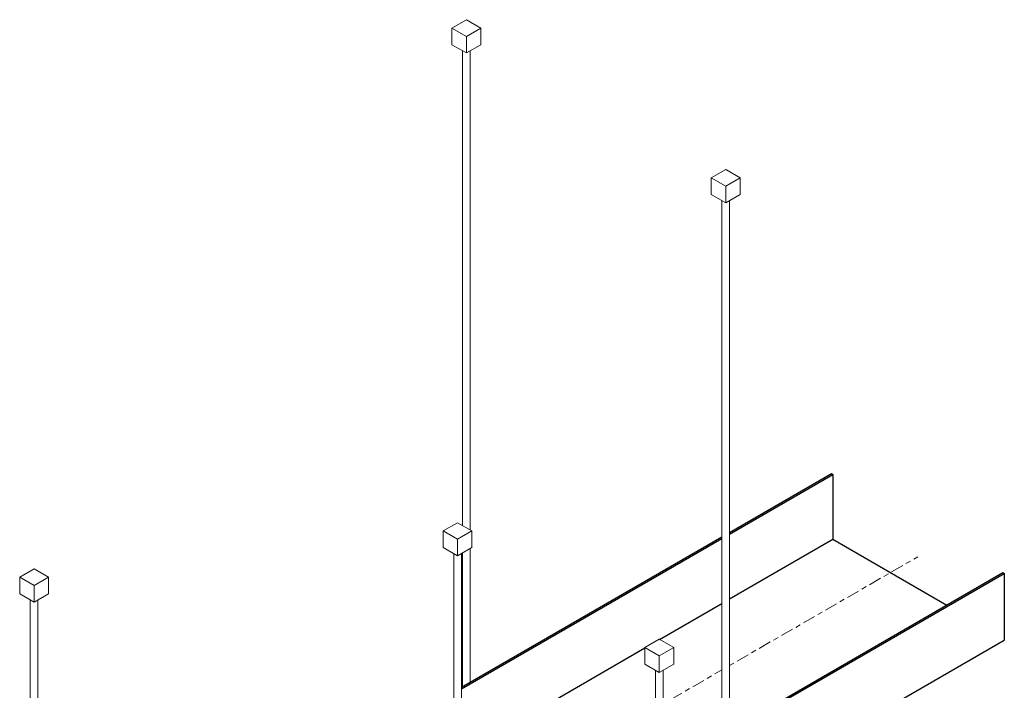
# Model space of a CAD drawing. Header units: inches. Extents: x 413 to 839, y -191 to 127.
# Tile 10 of 10: x 773 to 822, y 94 to 127. Entities that reach past the tile are written whole.
import ezdxf

# ---------------------------------------------------------------- set-up
doc = ezdxf.new("R2010")
doc.units = ezdxf.units.IN
doc.header["$MEASUREMENT"] = 0
doc.linetypes.add('Center', pattern=[1.25, 0.25, -0.1875, 0.625, -0.1875])
for name, color, linetype, lineweight in [('A-GENM', 13, 'Continuous', 9), ('E-CABL-TRAY', 211, 'Continuous', 30), ('E-CABL-TRAY-CNTR', 211, 'Center', 18), ('S-COLS', 52, 'Continuous', 9)]:
    doc.layers.add(name, color=color, linetype=linetype, lineweight=lineweight)

# ---------------------------------------------------------------- blocks, each defined once
blk = doc.blocks.new('Vertical Rod - Rod-V19-3D - Retail 109 Rack Installation')
at = {"layer": 'S-COLS'}
for p, q in [((618.636, -37.833), (618.636, -67.855)), ((619.011, -67.851), (619.011, -37.832))]:
    blk.add_line(p, q, dxfattribs=at)
blk = doc.blocks.new('GTP - Generic Pt-V24-3D - Retail 109 Rack Installation')
at = {"layer": 'A-GENM'}
for p, q in [((608.923, -30.592), (608.216, -31)), ((609.63, -31), (608.923, -30.592)), ((608.216, -31), (608.923, -31.409)), ((608.216, -31.817), (608.216, -31)), ((608.923, -31.409), (609.63, -31)), ((609.63, -31.817), (609.63, -31)), ((608.923, -32.225), (608.216, -31.817)), ((608.923, -32.225), (608.923, -31.409)), ((609.63, -31.817), (608.923, -32.225))]:
    blk.add_line(p, q, dxfattribs=at)
blk = doc.blocks.new('Vertical Rod - Rod-1204655-3D - Retail 109 Rack Installation')
at = {"layer": 'S-COLS'}
for p, q in [((689.035, 49.421), (689.035, 17.664)), ((689.41, 17.668), (689.41, 49.423)), ((689.035, 15.409), (689.035, 14.509)), ((689.41, 14.509), (689.41, 15.411))]:
    blk.add_line(p, q, dxfattribs=at)
for points in [[(689.355, 14.433, 0), (689.316, 14.416, 0), (689.271, 14.405, 0), (689.222, 14.401, 0), (689.174, 14.405, 0), (689.128, 14.416, 0), (689.09, 14.433, 0), (689.06, 14.455, 0), (689.041, 14.481, 0), (689.035, 14.509, 0)], [(689.41, 14.509, 0), (689.403, 14.481, 0), (689.385, 14.455, 0), (689.355, 14.433, 0)]]:
    blk.add_polyline3d(points, dxfattribs=at)
blk = doc.blocks.new('Vertical Rod - Rod-V50-3D - Retail 109 Rack Installation')
at = {"layer": 'S-COLS'}
for p, q in [((795.101, 125.355), (795.101, 102.064)), ((795.476, 101.848), (795.476, 125.357)), ((795.101, 100.715), (795.101, 94.164)), ((795.476, 94.381), (795.476, 100.931))]:
    blk.add_line(p, q, dxfattribs=at)

msp = doc.modelspace()

# ---------------------------------------------------------------- linework, layer by layer
at = {"layer": 'E-CABL-TRAY'}
for p, q in [((808.204, 101.729), (813.202, 104.615)), ((808.204, 101.648), (813.273, 104.574)), ((813.202, 104.615), (813.273, 104.574)), ((813.273, 104.574), (813.273, 101.39)), ((795.044, 94.131), (807.829, 101.513)), ((795.044, 94.05), (807.829, 101.431)), ((808.204, 98.463), (813.273, 101.39)), ((813.273, 101.39), (818.859, 98.165)), ((808.202, 92.012), (821.616, 99.757)), ((808.202, 91.931), (821.687, 99.716)), ((821.616, 99.757), (821.687, 99.716)), ((821.687, 99.716), (821.687, 96.45)), ((804.771, 96.481), (807.829, 98.247)), ((808.203, 88.665), (821.687, 96.45)), ((795.044, 90.865), (804.047, 96.064))]:
    msp.add_line(p, q, dxfattribs=at)
at = {"layer": 'E-CABL-TRAY-CNTR'}
for p, q in [((808.202, 95.196), (817.444, 100.532)), ((804.943, 93.315), (807.829, 94.981))]:
    msp.add_line(p, q, dxfattribs=at)

# ---------------------------------------------------------------- block references
at = {"layer": 'A-GENM'}
for p in [(186.364, 157.473), (199.092, 150.125), (185.932, 132.798), (165.151, 130.529), (195.831, 127.083)]:
    msp.add_blockref('GTP - Generic Pt-V24-3D - Retail 109 Rack Installation', p, dxfattribs=at)
at = {"layer": 'S-COLS'}
for name, p in [('Vertical Rod - Rod-V50-3D - Retail 109 Rack Installation', (0, 0)), ('Vertical Rod - Rod-1204655-3D - Retail 109 Rack Installation', (118.794, 68.586)), ('Vertical Rod - Rod-V19-3D - Retail 109 Rack Installation', (176.032, 138.514)), ('Vertical Rod - Rod-1204655-3D - Retail 109 Rack Installation', (84.853, 48.99)), ('Vertical Rod - Rod-V19-3D - Retail 109 Rack Installation', (185.932, 132.798))]:
    msp.add_blockref(name, p, dxfattribs=at)

doc.saveas('drawing.dxf')
